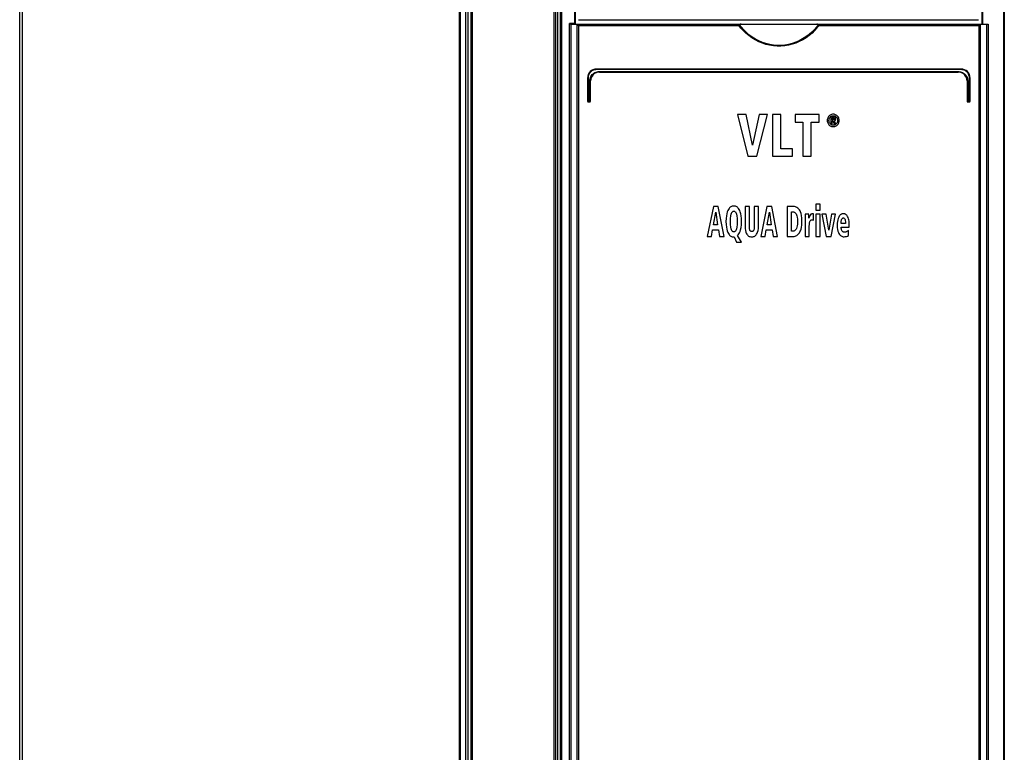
# Model space of a CAD drawing. Extents: x 0 to 420, y 0 to 297.
# Tile 7 of 41: x 48 to 81, y 149 to 174. Entities that reach past the tile are written whole.
import ezdxf

# ---------------------------------------------------------------- set-up
doc = ezdxf.new("R2010")
doc.units = 0
doc.header["$LTSCALE"] = 23.1
doc.layers.get('0').update_dxf_attribs({"linetype": 'CONTINUOUS'})

msp = doc.modelspace()

# ---------------------------------------------------------------- linework, layer by layer
at = {"color": 7, "linetype": 'CONTINUOUS'}
for p, q in [((66.149, 129.79), (66.149, 199.7)), ((66.744, 173.4), (66.744, 199.66)), ((80.344, 199.66), (80.344, 173.4)), ((48.144, 129.75), (48.144, 199.65)), ((66.068, 199.65), (66.068, 129.75)), ((66.584, 173.4), (80.546, 173.4)), ((66.598, 130.5), (66.598, 173.4)), ((66.798, 130.7), (66.798, 173.4)), ((66.846, 173.55), (80.224, 173.55)), ((80.29, 130.7), (80.29, 173.4)), ((80.49, 173.4), (80.49, 130.5)), ((79.644, 171.9), (67.444, 171.9)), ((67.544, 171.8), (79.544, 171.8)), ((67.144, 171.6), (67.144, 170.824)), ((67.244, 170.824), (67.244, 171.5)), ((79.844, 171.5), (79.844, 170.824)), ((79.944, 170.824), (79.944, 171.6)), ((67.168, 170.8), (67.22, 170.8)), ((79.868, 170.8), (79.92, 170.8)), ((72.158, 170.38), (72.512, 168.98)), ((72.458, 170.38), (72.158, 170.38)), ((72.668, 169.358), (72.458, 170.38)), ((72.885, 170.38), (72.668, 169.358)), ((72.812, 168.98), (73.171, 170.38)), ((73.171, 170.38), (72.885, 170.38)), ((73.332, 170.38), (73.332, 168.98)), ((73.61, 170.38), (73.332, 170.38)), ((73.61, 169.232), (73.61, 170.38)), ((74.095, 170.38), (74.095, 170.127)), ((74.891, 170.38), (74.095, 170.38)), ((74.891, 170.127), (74.891, 170.38)), ((74.095, 170.127), (74.354, 170.127)), ((74.354, 170.127), (74.354, 168.98)), ((74.632, 168.98), (74.632, 170.127)), ((74.632, 170.127), (74.891, 170.127)), ((75.289, 170.293), (75.289, 170.071)), ((75.366, 170.293), (75.289, 170.293)), ((75.289, 170.071), (75.333, 170.071)), ((75.333, 170.202), (75.333, 170.255)), ((75.333, 170.255), (75.362, 170.255)), ((75.366, 170.202), (75.333, 170.202)), ((75.333, 170.071), (75.333, 170.165)), ((75.333, 170.165), (75.352, 170.165)), ((75.352, 170.165), (75.4, 170.071)), ((75.452, 170.071), (75.397, 170.167)), ((75.4, 170.071), (75.452, 170.071)), ((74.005, 169.232), (73.61, 169.232)), ((74.005, 168.98), (74.005, 169.232)), ((72.512, 168.98), (72.812, 168.98)), ((73.332, 168.98), (74.005, 168.98)), ((74.354, 168.98), (74.632, 168.98)), ((74.786, 167.375), (74.786, 167.175)), ((74.925, 167.375), (74.786, 167.375)), ((74.925, 167.175), (74.925, 167.375)), ((71.355, 167.3), (71.149, 166.3)), ((71.514, 167.3), (71.355, 167.3)), ((71.358, 166.692), (71.434, 167.109)), ((71.434, 167.109), (71.497, 166.692)), ((71.712, 166.3), (71.514, 167.3)), ((72.414, 167.3), (72.414, 166.663)), ((72.559, 167.3), (72.414, 167.3)), ((72.559, 166.625), (72.559, 167.3)), ((72.723, 167.3), (72.723, 166.625)), ((72.867, 167.3), (72.723, 167.3)), ((72.867, 166.663), (72.867, 167.3)), ((73.149, 167.3), (72.943, 166.3)), ((73.308, 167.3), (73.149, 167.3)), ((73.152, 166.692), (73.228, 167.109)), ((73.228, 167.109), (73.291, 166.692)), ((73.506, 166.3), (73.308, 167.3)), ((73.826, 167.3), (73.826, 166.3)), ((74.045, 167.3), (73.826, 167.3)), ((73.97, 166.474), (73.97, 167.125)), ((73.97, 167.125), (74.008, 167.125)), ((74.549, 167.047), (74.422, 167.047)), ((74.553, 166.912), (74.549, 167.047)), ((74.703, 167.058), (74.683, 167.058)), ((74.703, 166.849), (74.703, 167.058)), ((74.786, 167.175), (74.925, 167.175)), ((74.786, 167.047), (74.786, 166.3)), ((74.925, 167.047), (74.786, 167.047)), ((74.925, 166.3), (74.925, 167.047)), ((75.135, 167.047), (74.99, 167.047)), ((74.99, 167.047), (75.134, 166.3)), ((75.221, 166.514), (75.135, 167.047)), ((75.306, 167.047), (75.221, 166.514)), ((75.298, 166.3), (75.442, 167.047)), ((75.442, 167.047), (75.306, 167.047)), ((74.426, 166.891), (74.426, 166.3)), ((75.775, 166.736), (75.631, 166.736)), ((71.289, 166.3), (71.331, 166.523)), ((71.331, 166.523), (71.525, 166.523)), ((71.497, 166.692), (71.358, 166.692)), ((71.525, 166.523), (71.563, 166.3)), ((73.083, 166.3), (73.125, 166.523)), ((73.125, 166.523), (73.319, 166.523)), ((73.291, 166.692), (73.152, 166.692)), ((73.319, 166.523), (73.357, 166.3)), ((74.016, 166.474), (73.97, 166.474)), ((74.565, 166.3), (74.565, 166.634)), ((75.631, 166.614), (75.903, 166.614)), ((75.878, 166.331), (75.875, 166.502)), ((75.903, 166.614), (75.903, 166.668)), ((71.149, 166.3), (71.289, 166.3)), ((71.563, 166.3), (71.712, 166.3)), ((72.039, 166.283), (72.054, 166.283)), ((72.054, 166.283), (72.132, 166.104)), ((72.132, 166.104), (72.293, 166.104)), ((72.293, 166.104), (72.168, 166.335)), ((72.943, 166.3), (73.083, 166.3)), ((73.357, 166.3), (73.506, 166.3)), ((73.826, 166.3), (74.027, 166.3)), ((74.426, 166.3), (74.565, 166.3)), ((74.786, 166.3), (74.925, 166.3)), ((75.134, 166.3), (75.298, 166.3))]:
    msp.add_line(p, q, dxfattribs=at)
at = {"color": 9, "linetype": 'CONTINUOUS'}
for p, q in [((66.237, 130.221), (66.237, 199.7)), ((66.28, 130.221), (66.28, 199.7)), ((66.721, 173.42), (66.721, 199.66)), ((80.366, 199.66), (80.366, 173.4)), ((81.069, 199.66), (81.069, 130.221)), ((81.091, 199.66), (81.091, 130.216)), ((48.222, 199.6), (48.222, 130.221)), ((62.858, 130.221), (62.858, 199.6)), ((62.894, 130.221), (62.894, 199.6)), ((63.065, 199.65), (63.065, 130.221)), ((63.135, 199.65), (63.135, 130.221)), ((63.245, 199.6), (63.245, 130.221)), ((63.28, 199.6), (63.28, 130.221)), ((66.542, 130.45), (66.542, 173.42)), ((66.721, 173.42), (66.542, 173.42)), ((66.842, 173.35), (66.842, 130.75)), ((72.217, 173.35), (66.842, 173.35)), ((80.246, 173.35), (74.879, 173.35)), ((80.246, 130.75), (80.246, 173.35)), ((80.546, 173.4), (80.546, 130.45)), ((79.646, 171.88), (67.442, 171.88)), ((67.542, 171.82), (79.546, 171.82)), ((67.162, 171.6), (67.144, 171.6)), ((67.162, 171.6), (67.162, 170.824)), ((67.222, 170.824), (67.222, 171.5)), ((67.222, 171.5), (67.244, 171.5)), ((79.866, 171.5), (79.844, 171.5)), ((79.866, 171.5), (79.866, 170.824)), ((79.926, 170.824), (79.926, 171.6)), ((79.926, 171.6), (79.944, 171.6)), ((67.162, 170.824), (67.144, 170.824)), ((67.166, 170.82), (67.218, 170.82)), ((67.222, 170.824), (67.244, 170.824)), ((79.866, 170.824), (79.844, 170.824)), ((79.87, 170.82), (79.922, 170.82)), ((79.926, 170.824), (79.944, 170.824))]:
    msp.add_line(p, q, dxfattribs=at)
for points in [[(66.018, 199.7), (66.017, 199.699), (66.017, 199.695), (66.016, 199.689), (66.016, 199.681), (66.016, 199.671), (66.015, 199.659), (66.015, 199.646), (66.015, 199.631), (66.015, 199.616), (66.015, 130.221)], [(74.879, 173.35), (74.818, 173.273), (74.744, 173.19), (74.658, 173.105), (74.561, 173.022), (74.455, 172.945), (74.344, 172.877), (74.229, 172.818), (74.111, 172.768), (73.99, 172.728), (73.866, 172.698), (73.742, 172.678), (73.616, 172.668), (73.49, 172.667), (73.364, 172.677), (73.239, 172.697), (73.115, 172.726), (72.994, 172.765), (72.875, 172.814), (72.759, 172.873), (72.647, 172.941), (72.541, 173.018), (72.442, 173.101), (72.355, 173.187), (72.279, 173.271), (72.217, 173.35)], [(74.863, 173.381), (74.805, 173.305), (74.734, 173.222), (74.651, 173.137), (74.556, 173.053), (74.452, 172.975), (74.342, 172.905), (74.227, 172.845), (74.11, 172.794), (73.989, 172.754), (73.866, 172.723), (73.742, 172.702), (73.616, 172.692), (73.49, 172.692), (73.364, 172.702), (73.24, 172.722), (73.116, 172.752), (72.995, 172.792), (72.877, 172.842), (72.762, 172.901), (72.651, 172.971), (72.546, 173.049), (72.45, 173.133), (72.364, 173.219), (72.292, 173.303), (72.233, 173.381)], [(67.442, 171.88), (67.408, 171.878), (67.375, 171.872), (67.342, 171.862), (67.311, 171.848), (67.282, 171.83), (67.256, 171.81), (67.232, 171.786), (67.211, 171.759), (67.193, 171.73), (67.18, 171.699), (67.17, 171.667), (67.164, 171.634), (67.162, 171.6)], [(67.222, 171.5), (67.224, 171.538), (67.231, 171.576), (67.242, 171.613), (67.258, 171.648), (67.278, 171.681), (67.302, 171.712), (67.329, 171.739), (67.359, 171.763), (67.393, 171.783), (67.428, 171.799), (67.465, 171.811), (67.503, 171.818), (67.542, 171.82)], [(67.442, 171.88), (67.442, 171.885), (67.442, 171.89), (67.442, 171.894), (67.443, 171.898), (67.443, 171.9), (67.444, 171.9)], [(67.542, 171.82), (67.542, 171.815), (67.542, 171.81), (67.542, 171.806), (67.543, 171.803), (67.543, 171.801), (67.544, 171.8)], [(79.546, 171.82), (79.546, 171.815), (79.546, 171.81), (79.545, 171.806), (79.545, 171.803), (79.544, 171.801), (79.544, 171.8)], [(79.546, 171.82), (79.584, 171.818), (79.623, 171.811), (79.66, 171.799), (79.695, 171.783), (79.728, 171.763), (79.759, 171.739), (79.786, 171.712), (79.81, 171.681), (79.83, 171.648), (79.846, 171.613), (79.857, 171.576), (79.864, 171.538), (79.866, 171.5)], [(79.646, 171.88), (79.646, 171.885), (79.646, 171.89), (79.645, 171.894), (79.645, 171.898), (79.644, 171.9), (79.644, 171.9)], [(79.926, 171.6), (79.924, 171.634), (79.918, 171.667), (79.908, 171.699), (79.894, 171.73), (79.877, 171.759), (79.856, 171.786), (79.832, 171.81), (79.805, 171.83), (79.776, 171.848), (79.745, 171.862), (79.713, 171.872), (79.68, 171.878), (79.646, 171.88)], [(67.162, 170.824), (67.162, 170.824), (67.162, 170.823), (67.162, 170.822), (67.163, 170.821), (67.163, 170.821), (67.164, 170.82), (67.166, 170.82)], [(67.166, 170.82), (67.166, 170.815), (67.166, 170.81), (67.166, 170.806), (67.167, 170.803), (67.167, 170.801), (67.168, 170.8)], [(67.218, 170.82), (67.218, 170.82), (67.219, 170.82), (67.22, 170.821), (67.22, 170.821), (67.221, 170.822), (67.221, 170.823), (67.222, 170.824)], [(67.218, 170.82), (67.218, 170.815), (67.218, 170.81), (67.218, 170.806), (67.219, 170.803), (67.219, 170.801), (67.22, 170.8)], [(79.866, 170.824), (79.866, 170.824), (79.866, 170.823), (79.867, 170.822), (79.867, 170.821), (79.868, 170.821), (79.869, 170.82), (79.87, 170.82)], [(79.87, 170.82), (79.87, 170.815), (79.87, 170.81), (79.869, 170.806), (79.869, 170.803), (79.868, 170.801), (79.868, 170.8)], [(79.922, 170.82), (79.922, 170.815), (79.922, 170.81), (79.921, 170.806), (79.921, 170.803), (79.92, 170.801), (79.92, 170.8)], [(79.922, 170.82), (79.923, 170.82), (79.923, 170.82), (79.924, 170.821), (79.925, 170.821), (79.926, 170.822), (79.926, 170.823), (79.926, 170.824)]]:
    msp.add_lwpolyline(points, dxfattribs=at)
at = {"color": 7, "linetype": 'CONTINUOUS'}
for points in [[(66.584, 173.4), (66.58, 173.401), (66.575, 173.402), (66.57, 173.404), (66.564, 173.407), (66.557, 173.411), (66.55, 173.415), (66.542, 173.42)], [(66.744, 173.4), (66.743, 173.401), (66.741, 173.402), (66.739, 173.404), (66.736, 173.406), (66.733, 173.409), (66.73, 173.412), (66.727, 173.414), (66.724, 173.417), (66.721, 173.42)], [(66.798, 173.4), (66.799, 173.398), (66.801, 173.395), (66.804, 173.391), (66.808, 173.386), (66.813, 173.38), (66.818, 173.375), (66.824, 173.369), (66.83, 173.363), (66.836, 173.356), (66.842, 173.35)], [(72.217, 173.35), (72.222, 173.361), (72.228, 173.371), (72.233, 173.381)], [(72.283, 173.4), (72.272, 173.4), (72.262, 173.398), (72.254, 173.396), (72.246, 173.393), (72.24, 173.39), (72.236, 173.386), (72.233, 173.381)], [(74.863, 173.381), (74.86, 173.385), (74.855, 173.39), (74.849, 173.393), (74.842, 173.396), (74.833, 173.398), (74.823, 173.4), (74.812, 173.4)], [(74.863, 173.381), (74.868, 173.371), (74.873, 173.361), (74.879, 173.35)], [(80.29, 173.4), (80.289, 173.398), (80.287, 173.395), (80.283, 173.391), (80.279, 173.386), (80.275, 173.38), (80.269, 173.375), (80.264, 173.369), (80.258, 173.363), (80.252, 173.356), (80.246, 173.35)], [(75.366, 170.386), (75.338, 170.385), (75.312, 170.38), (75.288, 170.372), (75.266, 170.36), (75.245, 170.346), (75.224, 170.327)], [(75.264, 170.294), (75.279, 170.308), (75.294, 170.318), (75.31, 170.326), (75.327, 170.332), (75.345, 170.336), (75.366, 170.337)], [(75.508, 170.327), (75.488, 170.346), (75.467, 170.36), (75.445, 170.371), (75.421, 170.379), (75.395, 170.385), (75.366, 170.386)], [(75.366, 170.337), (75.387, 170.336), (75.405, 170.332), (75.422, 170.326), (75.438, 170.318), (75.453, 170.307), (75.468, 170.294)], [(75.224, 170.327), (75.206, 170.307), (75.192, 170.285), (75.181, 170.262), (75.173, 170.237), (75.168, 170.211), (75.165, 170.18)], [(75.165, 170.18), (75.167, 170.151), (75.173, 170.124), (75.181, 170.099), (75.192, 170.077), (75.206, 170.055), (75.224, 170.034)], [(75.223, 170.18), (75.225, 170.21), (75.231, 170.235), (75.239, 170.257), (75.25, 170.276), (75.264, 170.294)], [(75.264, 170.067), (75.25, 170.084), (75.239, 170.103), (75.231, 170.125), (75.225, 170.15), (75.223, 170.18)], [(75.224, 170.034), (75.245, 170.015), (75.266, 170.001), (75.288, 169.989), (75.312, 169.981), (75.338, 169.976), (75.366, 169.974)], [(75.366, 170.023), (75.345, 170.024), (75.327, 170.028), (75.31, 170.034), (75.294, 170.042), (75.279, 170.053), (75.264, 170.067)], [(75.362, 170.255), (75.372, 170.255), (75.382, 170.253), (75.39, 170.251)], [(75.427, 170.278), (75.417, 170.284), (75.405, 170.288), (75.388, 170.291), (75.366, 170.293)], [(75.394, 170.207), (75.388, 170.205), (75.379, 170.203), (75.366, 170.202)], [(75.468, 170.067), (75.453, 170.053), (75.438, 170.042), (75.422, 170.034), (75.405, 170.028), (75.387, 170.024), (75.366, 170.023)], [(75.366, 169.974), (75.395, 169.976), (75.421, 169.981), (75.445, 169.99), (75.467, 170.001), (75.488, 170.016), (75.509, 170.034)], [(75.39, 170.251), (75.395, 170.249), (75.398, 170.246), (75.401, 170.242), (75.403, 170.238), (75.404, 170.231)], [(75.404, 170.231), (75.403, 170.223), (75.402, 170.217), (75.4, 170.213), (75.397, 170.21), (75.394, 170.207)], [(75.397, 170.167), (75.408, 170.169), (75.417, 170.172), (75.426, 170.177), (75.433, 170.183)], [(75.448, 170.226), (75.447, 170.243), (75.443, 170.256), (75.439, 170.265), (75.433, 170.272), (75.427, 170.278)], [(75.433, 170.183), (75.438, 170.188), (75.441, 170.194), (75.445, 170.202), (75.447, 170.213), (75.448, 170.226)], [(75.468, 170.294), (75.482, 170.276), (75.493, 170.257), (75.501, 170.235), (75.506, 170.21), (75.508, 170.18)], [(75.508, 170.18), (75.506, 170.15), (75.501, 170.125), (75.493, 170.103), (75.482, 170.084), (75.468, 170.067)], [(75.566, 170.18), (75.564, 170.21), (75.559, 170.237), (75.551, 170.262), (75.54, 170.285), (75.526, 170.306), (75.508, 170.327)], [(75.509, 170.034), (75.526, 170.055), (75.54, 170.077), (75.551, 170.1), (75.559, 170.124), (75.564, 170.151), (75.566, 170.18)], [(71.842, 167.17), (71.822, 167.12), (71.805, 167.06), (71.791, 166.989), (71.781, 166.904), (71.777, 166.801)], [(72.039, 167.316), (72.01, 167.314), (71.985, 167.309), (71.962, 167.301), (71.94, 167.29), (71.919, 167.276), (71.899, 167.258), (71.88, 167.236), (71.86, 167.207), (71.842, 167.17)], [(71.925, 166.801), (71.929, 166.905), (71.938, 166.985), (71.951, 167.047)], [(71.951, 167.047), (71.961, 167.079), (71.972, 167.102), (71.982, 167.118), (71.993, 167.129), (72.004, 167.137), (72.014, 167.143), (72.026, 167.146), (72.039, 167.147)], [(72.237, 167.17), (72.218, 167.207), (72.199, 167.236), (72.179, 167.258), (72.159, 167.276), (72.138, 167.29), (72.116, 167.301), (72.093, 167.309), (72.067, 167.314), (72.039, 167.316)], [(72.039, 167.147), (72.052, 167.146), (72.063, 167.143), (72.075, 167.137), (72.085, 167.129), (72.096, 167.118), (72.107, 167.102), (72.118, 167.079), (72.128, 167.047)], [(72.128, 167.047), (72.141, 166.985), (72.15, 166.905), (72.153, 166.801)], [(72.301, 166.801), (72.297, 166.904), (72.288, 166.989), (72.274, 167.06), (72.256, 167.12), (72.237, 167.17)], [(74.008, 167.125), (74.028, 167.124), (74.047, 167.12), (74.063, 167.113), (74.079, 167.104), (74.094, 167.092), (74.108, 167.076), (74.122, 167.055), (74.135, 167.027), (74.148, 166.99), (74.159, 166.941), (74.167, 166.876), (74.17, 166.791)], [(74.236, 167.188), (74.207, 167.224), (74.179, 167.25), (74.153, 167.27), (74.127, 167.283), (74.101, 167.293), (74.074, 167.299), (74.045, 167.3)], [(74.32, 166.792), (74.316, 166.91), (74.305, 167), (74.29, 167.068), (74.273, 167.119), (74.255, 167.158), (74.236, 167.188)], [(74.422, 167.047), (74.424, 167.005), (74.426, 166.953), (74.426, 166.891)], [(74.634, 167.048), (74.622, 167.04), (74.61, 167.029), (74.6, 167.016)], [(74.683, 167.058), (74.663, 167.057), (74.647, 167.053), (74.634, 167.048)], [(75.703, 167.058), (75.68, 167.056), (75.659, 167.051), (75.639, 167.043), (75.621, 167.032), (75.603, 167.018), (75.586, 166.999), (75.568, 166.975), (75.551, 166.944)], [(75.753, 167.052), (75.731, 167.056), (75.715, 167.057), (75.703, 167.058)], [(75.819, 167.01), (75.799, 167.028), (75.781, 167.041), (75.766, 167.048), (75.753, 167.052)], [(71.777, 166.801), (71.781, 166.698), (71.79, 166.614), (71.804, 166.543), (71.822, 166.483), (71.842, 166.432)], [(71.951, 166.555), (71.938, 166.616), (71.929, 166.696), (71.925, 166.801)], [(72.153, 166.801), (72.15, 166.696), (72.141, 166.616), (72.128, 166.555)], [(72.268, 166.521), (72.285, 166.597), (72.297, 166.689), (72.301, 166.801)], [(74.17, 166.791), (74.167, 166.715), (74.159, 166.655), (74.147, 166.606), (74.133, 166.566)], [(74.233, 166.417), (74.254, 166.449), (74.273, 166.489), (74.29, 166.54), (74.305, 166.603), (74.316, 166.685), (74.32, 166.792)], [(74.577, 166.97), (74.561, 166.931), (74.553, 166.912)], [(74.565, 166.634), (74.565, 166.662), (74.567, 166.689), (74.569, 166.716)], [(74.569, 166.716), (74.572, 166.742), (74.576, 166.766), (74.581, 166.787)], [(74.6, 167.016), (74.592, 167.003), (74.584, 166.988), (74.577, 166.97)], [(74.581, 166.787), (74.587, 166.805), (74.594, 166.819), (74.601, 166.83), (74.609, 166.839)], [(74.609, 166.839), (74.616, 166.846), (74.624, 166.851), (74.633, 166.855), (74.644, 166.857), (74.657, 166.858)], [(74.657, 166.858), (74.673, 166.857), (74.689, 166.854), (74.703, 166.849)], [(75.551, 166.944), (75.534, 166.903), (75.519, 166.856), (75.508, 166.804), (75.501, 166.745), (75.498, 166.676)], [(75.631, 166.736), (75.631, 166.748), (75.632, 166.764), (75.633, 166.784)], [(75.633, 166.784), (75.634, 166.803), (75.637, 166.823), (75.641, 166.844)], [(75.641, 166.844), (75.647, 166.865), (75.654, 166.883), (75.662, 166.898)], [(75.662, 166.898), (75.668, 166.906), (75.675, 166.912), (75.683, 166.916), (75.692, 166.919), (75.703, 166.92)], [(75.703, 166.92), (75.714, 166.919), (75.723, 166.916), (75.732, 166.911), (75.74, 166.905), (75.747, 166.895), (75.754, 166.882), (75.761, 166.864)], [(75.761, 166.864), (75.768, 166.83), (75.773, 166.788), (75.775, 166.736)], [(75.878, 166.894), (75.862, 166.939), (75.847, 166.971), (75.833, 166.994), (75.819, 167.01)], [(75.903, 166.668), (75.9, 166.746), (75.895, 166.808), (75.887, 166.857), (75.878, 166.894)], [(71.842, 166.432), (71.86, 166.395), (71.879, 166.366), (71.898, 166.344), (71.918, 166.326), (71.939, 166.311), (71.961, 166.3), (71.984, 166.291), (72.01, 166.285), (72.039, 166.283)], [(72.039, 166.453), (72.026, 166.454), (72.015, 166.457), (72.004, 166.463), (71.993, 166.471), (71.983, 166.482), (71.972, 166.499), (71.961, 166.522), (71.951, 166.555)], [(72.128, 166.555), (72.118, 166.522), (72.107, 166.499), (72.096, 166.482), (72.085, 166.471), (72.074, 166.463), (72.063, 166.457), (72.052, 166.454), (72.039, 166.453)], [(72.168, 166.335), (72.19, 166.358), (72.211, 166.387), (72.231, 166.422), (72.25, 166.466), (72.268, 166.521)], [(72.414, 166.663), (72.418, 166.57), (72.429, 166.5), (72.442, 166.447), (72.458, 166.406), (72.475, 166.375), (72.493, 166.35), (72.513, 166.33), (72.533, 166.315), (72.556, 166.303), (72.581, 166.294), (72.609, 166.288), (72.641, 166.286)], [(72.641, 166.465), (72.627, 166.467), (72.616, 166.47), (72.606, 166.475), (72.596, 166.482), (72.587, 166.491), (72.579, 166.504), (72.571, 166.522), (72.565, 166.546), (72.56, 166.58), (72.559, 166.625)], [(72.641, 166.286), (72.673, 166.288), (72.7, 166.293), (72.725, 166.302), (72.747, 166.314), (72.767, 166.33), (72.786, 166.349), (72.804, 166.374), (72.822, 166.405), (72.837, 166.445), (72.851, 166.498), (72.862, 166.569), (72.867, 166.663)], [(72.723, 166.625), (72.721, 166.58), (72.716, 166.546), (72.71, 166.522), (72.702, 166.504), (72.694, 166.491), (72.685, 166.482), (72.676, 166.475), (72.666, 166.47), (72.654, 166.467), (72.641, 166.465)], [(74.133, 166.566), (74.121, 166.541), (74.109, 166.522), (74.096, 166.507), (74.082, 166.496), (74.068, 166.487), (74.053, 166.481), (74.036, 166.476), (74.016, 166.474)], [(74.027, 166.3), (74.059, 166.302), (74.09, 166.309), (74.119, 166.319), (74.147, 166.334), (74.175, 166.355), (74.204, 166.382), (74.233, 166.417)], [(75.498, 166.676), (75.501, 166.597), (75.51, 166.532), (75.522, 166.479), (75.537, 166.435), (75.555, 166.397)], [(75.555, 166.397), (75.571, 166.37), (75.589, 166.349), (75.607, 166.331), (75.627, 166.317), (75.649, 166.306), (75.673, 166.298), (75.701, 166.292), (75.732, 166.29)], [(75.659, 166.495), (75.647, 166.52), (75.638, 166.548), (75.633, 166.578), (75.631, 166.614)], [(75.745, 166.443), (75.728, 166.444), (75.713, 166.448), (75.7, 166.453), (75.689, 166.46), (75.678, 166.469), (75.668, 166.481), (75.659, 166.495)], [(75.781, 166.448), (75.768, 166.445), (75.756, 166.443), (75.745, 166.443)], [(75.816, 166.461), (75.806, 166.456), (75.794, 166.451), (75.781, 166.448)], [(75.875, 166.502), (75.858, 166.489), (75.839, 166.475), (75.816, 166.461)], [(75.732, 166.29), (75.769, 166.293), (75.805, 166.3), (75.841, 166.313), (75.878, 166.331)]]:
    msp.add_lwpolyline(points, dxfattribs=at)
for centre, radius, start, end in [((67.444, 171.6), 0.3, 90, 180), ((67.544, 171.5), 0.3, 89.9993, 180), ((79.544, 171.5), 0.3, 359.9993, 90), ((79.644, 171.6), 0.3, 0, 90), ((67.168, 170.824), 0.024, 180, 270), ((67.22, 170.824), 0.024, 270, 360), ((79.868, 170.824), 0.024, 180, 270), ((79.92, 170.824), 0.024, 270, 360)]:
    msp.add_arc(centre, radius, start, end, dxfattribs=at)

doc.saveas('drawing.dxf')
